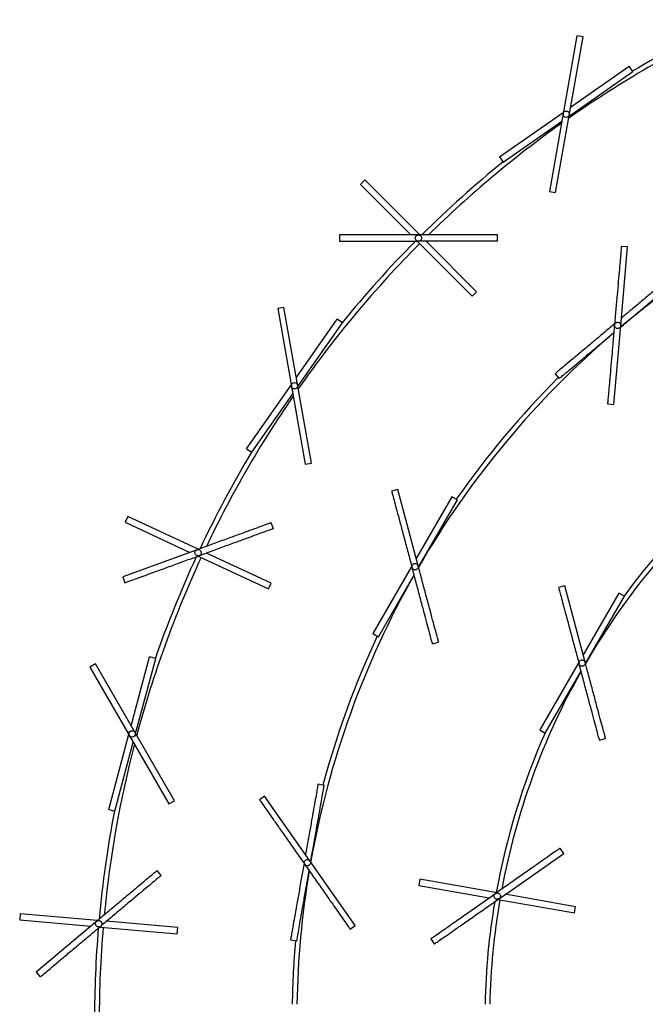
# Model space of a CAD drawing. Header units: millimetres. Extents: x 563 to 2726, y 490 to 2880.
# Tile 3 of 32: x 563 to 761, y 869 to 1180. Entities that reach past the tile are written whole.
import ezdxf

# ---------------------------------------------------------------- set-up
doc = ezdxf.new("R2010")
doc.units = ezdxf.units.MM

msp = doc.modelspace()

# ---------------------------------------------------------------- linework, layer by layer
at = {"color": 7, "linetype": 'Continuous', "lineweight": 25}
for p, q in [((739.03, 1175.1), (730.35, 1125.86)), ((741, 1174.75), (739.03, 1175.1)), ((732.32, 1125.51), (741, 1174.75)), ((737.08, 1152.51), (755.58, 1165.47)), ((756.73, 1163.83), (755.58, 1165.47)), ((736.59, 1149.73), (756.73, 1163.83)), ((714.62, 1136.79), (734.76, 1150.89)), ((715.77, 1135.15), (734.27, 1148.1)), ((714.62, 1136.79), (715.77, 1135.15)), ((671.97, 1129.48), (670.55, 1128.06)), ((670.55, 1128.06), (686.52, 1112.09)), ((689.35, 1112.09), (671.97, 1129.48)), ((730.35, 1125.86), (732.32, 1125.51)), ((663.94, 1112.09), (663.94, 1110.09)), ((688.94, 1112.09), (663.94, 1112.09)), ((688.73, 1109.89), (705.91, 1092.71)), ((707.32, 1094.12), (691.36, 1110.08)), ((713.94, 1110.09), (713.94, 1112.09)), ((752.94, 1083.37), (755.12, 1108.28)), ((755.12, 1108.28), (753.13, 1108.45)), ((705.91, 1092.71), (707.32, 1094.12)), ((646.37, 1089.15), (644.4, 1088.8)), ((644.4, 1088.8), (653.08, 1039.56)), ((655.05, 1039.91), (646.37, 1089.15)), ((650.29, 1066.91), (663.24, 1085.41)), ((664.88, 1084.26), (663.24, 1085.41)), ((650.78, 1064.12), (664.88, 1084.26)), ((750.76, 1058.47), (752.94, 1083.37)), ((732.15, 1068.16), (732.15, 1068.15)), ((732.15, 1068.15), (733.44, 1066.62)), ((634.56, 1044.45), (648.67, 1064.59)), ((636.2, 1043.3), (649.16, 1061.8)), ((748.77, 1058.64), (750.76, 1058.47)), ((634.56, 1044.45), (636.2, 1043.3)), ((653.08, 1039.56), (655.05, 1039.91)), ((682.37, 1031.51), (680.44, 1030.99)), ((688.84, 1007.36), (682.37, 1031.51)), ((699.51, 1029.25), (688.22, 1009.69)), ((701.24, 1028.25), (699.51, 1029.25)), ((688.95, 1006.97), (701.24, 1028.25)), ((596.98, 1022.99), (596.14, 1021.18)), ((619.26, 1012.6), (596.98, 1022.99)), ((596.14, 1021.18), (616.61, 1011.63)), ((643.05, 1019.13), (642.37, 1021.01)), ((618.88, 1012.46), (595.38, 1003.91)), ((619.43, 1010.32), (641.45, 1000.05)), ((642.3, 1001.86), (621.84, 1011.4)), ((686.66, 1007), (674.51, 985.95)), ((595.38, 1003.91), (596.07, 1002.03)), ((676.24, 984.95), (687.53, 1004.5)), ((641.45, 1000.05), (642.3, 1001.86)), ((735.2, 1001.01), (733.27, 1000.49)), ((741.67, 976.86), (735.2, 1001.01)), ((752.34, 998.75), (741.05, 979.19)), ((741.78, 976.46), (754.07, 997.75)), ((754.07, 997.75), (752.34, 998.75)), ((674.51, 985.95), (676.24, 984.95)), ((693.38, 982.7), (695.31, 983.21)), ((598.01, 956.78), (603.86, 978.6)), ((605.79, 978.08), (603.86, 978.6)), ((586.72, 976.34), (584.99, 975.34)), ((584.99, 975.34), (609.99, 932.04)), ((611.72, 933.04), (586.72, 976.34)), ((599.43, 954.33), (605.79, 978.08)), ((739.49, 976.5), (727.34, 955.45)), ((729.07, 954.45), (740.36, 974.01)), ((590.92, 930.3), (597.28, 954.05)), ((727.34, 955.45), (729.07, 954.45)), ((592.85, 929.78), (598.69, 951.6)), ((746.21, 952.2), (748.14, 952.71)), ((659.11, 937.89), (657.14, 938.23)), ((609.99, 932.04), (611.72, 933.04)), ((640.27, 934.49), (638.63, 933.35)), ((654.61, 914.01), (640.27, 934.49)), ((590.92, 930.3), (592.85, 929.78)), ((714.43, 902.03), (734.91, 916.37)), ((734.91, 916.37), (733.76, 918.01)), ((668.94, 893.54), (654.61, 914.01)), ((607.55, 909.41), (606.27, 910.94)), ((689.41, 908.17), (689.07, 906.2)), ((713.34, 903.95), (689.41, 908.17)), ((689.07, 906.2), (711.31, 902.28)), ((714.09, 901.79), (738.31, 897.52)), ((738.65, 899.49), (716.41, 903.41)), ((738.31, 897.52), (738.65, 899.49)), ((562.94, 897.28), (562.77, 895.29)), ((562.77, 895.29), (585.27, 893.32)), ((587.43, 895.14), (562.94, 897.28)), ((587.12, 894.87), (567.96, 878.8)), ((612.75, 892.93), (590.26, 894.89)), ((588.37, 893.05), (612.58, 890.93)), ((612.58, 890.93), (612.75, 892.93)), ((667.31, 892.39), (668.94, 893.54)), ((648.46, 889), (648.46, 888.99)), ((648.46, 888.99), (650.43, 888.65)), ((692.81, 889.33), (693.95, 887.69)), ((567.96, 878.8), (569.25, 877.27))]:
    msp.add_line(p, q, dxfattribs=at)
for centre in [(735.67, 1150.31), (649.72, 1064.36), (598.35, 954.19)]:
    msp.add_circle(centre, 1, dxfattribs=at)
for radius, start, end in [(348.5, 115.1644, 125.0141), (350, 115.231, 120.904), (348.5, 125.4811, 134.5189), (350, 129.096, 134.768), (286, 110.4857, 129.8695), (350, 135.231, 140.904), (348.5, 135.1644, 145.0141), (286, 130.4887, 149.9171), (287.5, 134.9885, 145.0115), (348.5, 145.4811, 154.5189), (350, 149.096, 154.768), (225, 130.2546, 149.8946), (226.5, 130.4822, 143.6631), (348.5, 155.1644, 165.0141), (350, 155.231, 160.904), (286, 150.4857, 169.8691), (287.5, 154.9885, 165.0115), (225, 150.6181, 169.3819), (226.5, 156.3369, 169.7683), (348.5, 165.4811, 174.5189), (350, 169.096, 174.768), (286, 170.4887, 178.9983), (226.5, 170.4822, 178.7351), (225, 170.2546, 178.7267), (350, 175.231, 180), (348.5, 175.1644, 180), (287.5, 174.9885, 179.0035)]:
    msp.add_arc((936.43, 863.6), radius, start, end, dxfattribs=at)
for points in [[(663.94, 1110.09), (664.03, 1110.09), (664.22, 1110.09), (665.7, 1110.09), (668.01, 1110.09), (671.15, 1110.09), (674.96, 1110.09), (679.31, 1110.09), (684.03, 1110.09), (687.3, 1110.09), (688.94, 1110.09)], [(713.94, 1112.09), (713.85, 1112.09), (713.66, 1112.09), (712.17, 1112.09), (709.86, 1112.09), (706.73, 1112.09), (702.92, 1112.09), (698.57, 1112.09), (693.85, 1112.09), (690.58, 1112.09), (688.94, 1112.09)], [(713.94, 1110.09), (713.85, 1110.09), (713.66, 1110.09), (712.17, 1110.09), (709.86, 1110.09), (706.73, 1110.09), (702.92, 1110.09), (698.57, 1110.09), (693.85, 1110.09), (690.58, 1110.09), (688.94, 1110.09)], [(753.13, 1108.45), (753.12, 1108.36), (753.1, 1108.17), (752.97, 1106.69), (752.77, 1104.39), (752.5, 1101.27), (752.17, 1097.47), (751.79, 1093.14), (751.38, 1088.44), (751.09, 1085.18), (750.95, 1083.55)], [(750.95, 1083.55), (750.81, 1081.92), (750.52, 1078.66), (750.11, 1073.95), (749.73, 1069.62), (749.4, 1065.82), (749.13, 1062.7), (748.92, 1060.4), (748.8, 1058.92), (748.78, 1058.73), (748.77, 1058.64)], [(680.44, 1030.99), (680.46, 1030.9), (680.51, 1030.72), (680.9, 1029.29), (681.5, 1027.06), (682.31, 1024.03), (683.29, 1020.35), (684.42, 1016.15), (685.64, 1011.59), (686.49, 1008.43), (686.91, 1006.84)], [(642.37, 1021.01), (642.28, 1020.98), (642.11, 1020.91), (640.71, 1020.41), (638.54, 1019.62), (635.59, 1018.54), (632.01, 1017.24), (627.92, 1015.75), (623.49, 1014.14), (620.41, 1013.02), (618.88, 1012.46)], [(643.05, 1019.13), (642.97, 1019.1), (642.79, 1019.04), (641.39, 1018.53), (639.22, 1017.74), (636.28, 1016.67), (632.7, 1015.36), (628.61, 1013.87), (624.17, 1012.26), (621.1, 1011.14), (619.56, 1010.58)], [(596.07, 1002.03), (596.16, 1002.06), (596.33, 1002.13), (597.73, 1002.63), (599.9, 1003.42), (602.84, 1004.5), (606.42, 1005.8), (610.51, 1007.29), (614.95, 1008.9), (618.02, 1010.02), (619.56, 1010.58)], [(693.38, 982.7), (693.36, 982.79), (693.31, 982.97), (692.92, 984.4), (692.33, 986.63), (691.52, 989.66), (690.53, 993.34), (689.4, 997.54), (688.18, 1002.1), (687.33, 1005.26), (686.91, 1006.84)], [(695.31, 983.21), (695.29, 983.3), (695.24, 983.48), (694.86, 984.92), (694.26, 987.15), (693.45, 990.18), (692.46, 993.86), (691.33, 998.06), (690.11, 1002.62), (689.27, 1005.78), (688.84, 1007.36)], [(733.27, 1000.49), (733.29, 1000.4), (733.34, 1000.22), (733.72, 998.79), (734.32, 996.56), (735.13, 993.53), (736.12, 989.85), (737.25, 985.65), (738.47, 981.09), (739.31, 977.93), (739.74, 976.34)], [(746.21, 952.2), (746.18, 952.29), (746.14, 952.47), (745.75, 953.9), (745.15, 956.13), (744.34, 959.16), (743.36, 962.84), (742.23, 967.04), (741.01, 971.6), (740.16, 974.76), (739.74, 976.34)], [(748.14, 952.71), (748.12, 952.8), (748.07, 952.98), (747.68, 954.42), (747.09, 956.65), (746.27, 959.68), (745.29, 963.36), (744.16, 967.56), (742.94, 972.12), (742.09, 975.28), (741.67, 976.86)], [(638.63, 933.35), (638.68, 933.27), (638.79, 933.12), (639.64, 931.9), (640.97, 930.01), (642.76, 927.44), (644.95, 924.32), (647.44, 920.75), (650.15, 916.89), (652.03, 914.21), (652.97, 912.87)], [(733.76, 918.01), (733.69, 917.95), (733.54, 917.85), (732.32, 916.99), (730.43, 915.67), (727.86, 913.87), (724.74, 911.69), (721.17, 909.19), (717.31, 906.48), (714.63, 904.61), (713.29, 903.67)], [(606.27, 910.94), (606.2, 910.88), (606.05, 910.76), (604.91, 909.81), (603.14, 908.32), (600.74, 906.31), (597.82, 903.86), (594.49, 901.06), (590.88, 898.03), (588.37, 895.93), (587.12, 894.87)], [(652.97, 912.87), (653.91, 911.53), (655.78, 908.85), (658.49, 904.98), (660.99, 901.42), (663.17, 898.29), (664.97, 895.73), (666.29, 893.83), (667.15, 892.62), (667.25, 892.46), (667.31, 892.39)], [(607.55, 909.41), (607.48, 909.35), (607.34, 909.23), (606.2, 908.28), (604.43, 906.79), (602.03, 904.78), (599.11, 902.33), (595.78, 899.53), (592.16, 896.5), (589.65, 894.39), (588.4, 893.34)], [(692.81, 889.33), (692.88, 889.38), (693.04, 889.49), (694.25, 890.34), (696.15, 891.67), (698.71, 893.46), (701.84, 895.65), (705.4, 898.14), (709.27, 900.85), (711.95, 902.73), (713.29, 903.67)], [(693.95, 887.69), (694.03, 887.74), (694.18, 887.85), (695.4, 888.7), (697.29, 890.03), (699.86, 891.82), (702.98, 894.01), (706.55, 896.51), (710.41, 899.21), (713.09, 901.09), (714.43, 902.03)], [(569.25, 877.27), (569.32, 877.33), (569.46, 877.45), (570.6, 878.41), (572.37, 879.89), (574.77, 881.91), (577.69, 884.36), (581.02, 887.15), (584.64, 890.19), (587.15, 892.29), (588.4, 893.34)]]:
    msp.add_open_spline(points, degree=3, dxfattribs=at)
for points, knots in [([(688.94, 1110.09), (688.81, 1110.11), (688.55, 1110.14), (688.21, 1110.37), (687.99, 1110.7), (687.91, 1111.09), (687.99, 1111.48), (688.21, 1111.82), (688.55, 1112.05), (688.81, 1112.08), (688.94, 1112.09)], [0, 0, 0, 0, 0.12494, 0.249888, 0.374897, 0.500019, 0.625117, 0.75011, 0.875055, 1, 1, 1, 1]), ([(688.94, 1112.09), (689.07, 1112.08), (689.34, 1112.05), (689.54, 1111.88), (689.65, 1111.8)], [0, 0, 0, 0, 0.4997769, 1, 1, 1, 1]), ([(689.65, 1111.8), (689.71, 1111.72), (689.84, 1111.57), (689.93, 1111.29), (689.95, 1110.99), (689.88, 1110.7), (689.72, 1110.45), (689.5, 1110.25), (689.23, 1110.12), (689.04, 1110.1), (688.94, 1110.09)], [0, 0, 0, 0, 0.125428, 0.250492, 0.375331, 0.500131, 0.625278, 0.750018, 0.874997, 1, 1, 1, 1]), ([(770.45, 1100.29), (770.38, 1100.23), (770.24, 1100.11), (769.1, 1099.16), (767.33, 1097.67), (764.93, 1095.66), (762.01, 1093.21), (758.68, 1090.41), (755.67, 1087.89), (753.78, 1086.31), (753.15, 1085.78)], [0, 0, 0, 0, 0.133244, 0.266489, 0.399733, 0.532978, 0.666222, 0.799466, 0.932711, 1, 1, 1, 1]), ([(752.91, 1082.96), (754.05, 1083.92), (756.45, 1085.93), (759.96, 1088.88), (763.3, 1091.68), (766.22, 1094.13), (768.62, 1096.14), (770.39, 1097.63), (771.53, 1098.58), (771.67, 1098.7), (771.74, 1098.76)], [0, 0, 0, 0, 0.115611, 0.241953, 0.368294, 0.494635, 0.620976, 0.747318, 0.873659, 1, 1, 1, 1]), ([(750.95, 1083.55), (750.98, 1083.67), (751.03, 1083.93), (751.29, 1084.24), (751.64, 1084.44), (752.04, 1084.48), (752.42, 1084.37), (752.73, 1084.12), (752.93, 1083.77), (752.94, 1083.5), (752.94, 1083.37)], [0, 0, 0, 0, 0.12494, 0.249888, 0.374897, 0.500019, 0.625117, 0.75011, 0.875055, 1, 1, 1, 1]), ([(750.99, 1083.96), (749.84, 1083), (747.44, 1080.98), (743.93, 1078.04), (740.59, 1075.24), (737.67, 1072.79), (735.27, 1070.78), (733.5, 1069.29), (732.37, 1068.33), (732.22, 1068.21), (732.15, 1068.15)], [0, 0, 0, 0, 0.115611, 0.241953, 0.368294, 0.494635, 0.620976, 0.747318, 0.873659, 1, 1, 1, 1]), ([(752.59, 1082.69), (752.51, 1082.64), (752.35, 1082.52), (752.05, 1082.45), (751.76, 1082.46), (751.48, 1082.56), (751.24, 1082.73), (751.06, 1082.97), (750.95, 1083.25), (750.95, 1083.45), (750.95, 1083.55)], [0, 0, 0, 0, 0.125428, 0.250492, 0.375331, 0.500131, 0.625278, 0.750018, 0.874997, 1, 1, 1, 1]), ([(752.94, 1083.37), (752.92, 1083.24), (752.87, 1082.98), (752.68, 1082.79), (752.59, 1082.69)], [0, 0, 0, 0, 0.499777, 1, 1, 1, 1]), ([(733.44, 1066.62), (733.51, 1066.68), (733.65, 1066.8), (734.79, 1067.76), (736.56, 1069.24), (738.96, 1071.26), (741.88, 1073.71), (745.22, 1076.51), (748.23, 1079.03), (750.11, 1080.61), (750.74, 1081.14)], [0, 0, 0, 0, 0.133244, 0.266489, 0.399733, 0.532978, 0.666222, 0.799466, 0.932711, 1, 1, 1, 1]), ([(619.56, 1010.58), (619.43, 1010.55), (619.18, 1010.49), (618.78, 1010.59), (618.46, 1010.83), (618.25, 1011.17), (618.19, 1011.57), (618.29, 1011.95), (618.52, 1012.28), (618.76, 1012.4), (618.88, 1012.46)], [0, 0, 0, 0, 0.12494, 0.249888, 0.374897, 0.500019, 0.625117, 0.75011, 0.875055, 1, 1, 1, 1]), ([(618.88, 1012.46), (619.01, 1012.49), (619.26, 1012.56), (619.52, 1012.47), (619.64, 1012.43)], [0, 0, 0, 0, 0.499777, 1, 1, 1, 1]), ([(619.64, 1012.43), (619.73, 1012.38), (619.9, 1012.28), (620.09, 1012.04), (620.2, 1011.77), (620.23, 1011.48), (620.17, 1011.18), (620.04, 1010.92), (619.83, 1010.71), (619.65, 1010.62), (619.56, 1010.58)], [0, 0, 0, 0, 0.125428, 0.250492, 0.375331, 0.500131, 0.625278, 0.750018, 0.874997, 1, 1, 1, 1]), ([(686.91, 1006.84), (686.89, 1006.98), (686.85, 1007.24), (686.99, 1007.62), (687.25, 1007.92), (687.61, 1008.09), (688.01, 1008.12), (688.39, 1007.99), (688.7, 1007.73), (688.79, 1007.49), (688.84, 1007.36)], [0, 0, 0, 0, 0.12494, 0.249888, 0.374897, 0.500019, 0.625117, 0.75011, 0.875055, 1, 1, 1, 1]), ([(688.74, 1006.6), (688.69, 1006.52), (688.57, 1006.36), (688.32, 1006.19), (688.04, 1006.1), (687.74, 1006.1), (687.46, 1006.18), (687.21, 1006.34), (687.01, 1006.57), (686.94, 1006.75), (686.91, 1006.84)], [0, 0, 0, 0, 0.125428, 0.250492, 0.375331, 0.500131, 0.625278, 0.750018, 0.874997, 1, 1, 1, 1]), ([(688.84, 1007.36), (688.86, 1007.23), (688.91, 1006.97), (688.8, 1006.73), (688.74, 1006.6)], [0, 0, 0, 0, 0.4997769, 1, 1, 1, 1]), ([(739.74, 976.34), (739.72, 976.48), (739.68, 976.74), (739.82, 977.12), (740.08, 977.42), (740.44, 977.59), (740.84, 977.62), (741.22, 977.49), (741.53, 977.23), (741.62, 976.99), (741.67, 976.86)], [0, 0, 0, 0, 0.12494, 0.249888, 0.374897, 0.500019, 0.625117, 0.75011, 0.875055, 1, 1, 1, 1]), ([(741.57, 976.1), (741.51, 976.02), (741.4, 975.86), (741.15, 975.69), (740.87, 975.6), (740.57, 975.6), (740.29, 975.68), (740.04, 975.84), (739.84, 976.07), (739.77, 976.25), (739.74, 976.34)], [0, 0, 0, 0, 0.125428, 0.250492, 0.375331, 0.500131, 0.625278, 0.750018, 0.874997, 1, 1, 1, 1]), ([(741.67, 976.86), (741.69, 976.73), (741.73, 976.47), (741.62, 976.23), (741.57, 976.1)], [0, 0, 0, 0, 0.499777, 1, 1, 1, 1]), ([(657.14, 938.23), (657.13, 938.14), (657.09, 937.96), (656.84, 936.5), (656.43, 934.22), (655.89, 931.13), (655.23, 927.38), (654.47, 923.09), (653.79, 919.22), (653.36, 916.8), (653.22, 915.99)], [0, 0, 0, 0, 0.133244, 0.266489, 0.399733, 0.532978, 0.666222, 0.799466, 0.932711, 1, 1, 1, 1]), ([(654.84, 913.68), (655.1, 915.15), (655.65, 918.23), (656.44, 922.75), (657.2, 927.03), (657.86, 930.79), (658.4, 933.87), (658.81, 936.15), (659.06, 937.61), (659.1, 937.8), (659.11, 937.89)], [0, 0, 0, 0, 0.115611, 0.241953, 0.368294, 0.494635, 0.620976, 0.747318, 0.873659, 1, 1, 1, 1]), ([(652.73, 913.21), (652.47, 911.73), (651.93, 908.65), (651.13, 904.13), (650.37, 899.85), (649.71, 896.09), (649.17, 893.01), (648.77, 890.73), (648.51, 889.27), (648.48, 889.09), (648.46, 888.99)], [0, 0, 0, 0, 0.1156114, 0.2419526, 0.3682938, 0.4946351, 0.6209763, 0.7473175, 0.8736588, 1, 1, 1, 1]), ([(652.97, 912.87), (652.9, 912.98), (652.78, 913.21), (652.78, 913.62), (652.92, 913.99), (653.2, 914.28), (653.56, 914.44), (653.96, 914.45), (654.34, 914.31), (654.52, 914.11), (654.61, 914.01)], [0, 0, 0, 0, 0.12494, 0.249888, 0.374897, 0.500019, 0.625117, 0.75011, 0.875055, 1, 1, 1, 1]), ([(654.77, 913.27), (654.75, 913.17), (654.69, 912.98), (654.52, 912.74), (654.28, 912.56), (654.01, 912.45), (653.71, 912.43), (653.42, 912.5), (653.16, 912.64), (653.03, 912.79), (652.97, 912.87)], [0, 0, 0, 0, 0.1254285, 0.250492, 0.3753306, 0.5001314, 0.6252781, 0.7500183, 0.8749968, 1, 1, 1, 1]), ([(654.61, 914.01), (654.67, 913.9), (654.8, 913.67), (654.78, 913.4), (654.77, 913.27)], [0, 0, 0, 0, 0.499777, 1, 1, 1, 1]), ([(650.43, 888.65), (650.45, 888.74), (650.48, 888.92), (650.74, 890.39), (651.14, 892.66), (651.68, 895.75), (652.34, 899.5), (653.1, 903.79), (653.78, 907.66), (654.21, 910.08), (654.35, 910.89)], [0, 0, 0, 0, 0.133244, 0.266489, 0.399733, 0.532978, 0.666222, 0.799466, 0.932711, 1, 1, 1, 1]), ([(713.69, 901.86), (713.59, 901.89), (713.4, 901.94), (713.16, 902.12), (712.98, 902.35), (712.87, 902.63), (712.85, 902.93), (712.91, 903.22), (713.06, 903.48), (713.21, 903.6), (713.29, 903.67)], [0, 0, 0, 0, 0.125428, 0.250492, 0.375331, 0.500131, 0.625278, 0.750018, 0.874997, 1, 1, 1, 1]), ([(713.29, 903.67), (713.4, 903.73), (713.63, 903.86), (714.04, 903.86), (714.41, 903.71), (714.7, 903.44), (714.86, 903.07), (714.87, 902.67), (714.73, 902.29), (714.53, 902.12), (714.43, 902.03)], [0, 0, 0, 0, 0.12494, 0.249888, 0.374897, 0.500019, 0.625117, 0.75011, 0.875055, 1, 1, 1, 1]), ([(714.43, 902.03), (714.32, 901.96), (714.08, 901.83), (713.82, 901.85), (713.69, 901.86)], [0, 0, 0, 0, 0.499777, 1, 1, 1, 1]), ([(588.4, 893.34), (588.29, 893.27), (588.07, 893.12), (587.67, 893.09), (587.28, 893.2), (586.97, 893.45), (586.78, 893.8), (586.74, 894.2), (586.84, 894.59), (587.02, 894.78), (587.12, 894.87)], [0, 0, 0, 0, 0.1249396, 0.2498878, 0.3748974, 0.5000194, 0.6251166, 0.7501104, 0.875055, 1, 1, 1, 1]), ([(587.12, 894.87), (587.23, 894.95), (587.45, 895.1), (587.71, 895.1), (587.85, 895.1)], [0, 0, 0, 0, 0.4997769, 1, 1, 1, 1]), ([(587.85, 895.1), (587.94, 895.09), (588.14, 895.05), (588.39, 894.9), (588.6, 894.68), (588.73, 894.41), (588.77, 894.12), (588.73, 893.82), (588.61, 893.55), (588.47, 893.41), (588.4, 893.34)], [0, 0, 0, 0, 0.125428, 0.250492, 0.375331, 0.500131, 0.625278, 0.750018, 0.874997, 1, 1, 1, 1])]:
    msp.add_open_spline(points, degree=3, knots=knots, dxfattribs=at)

doc.saveas('drawing.dxf')
